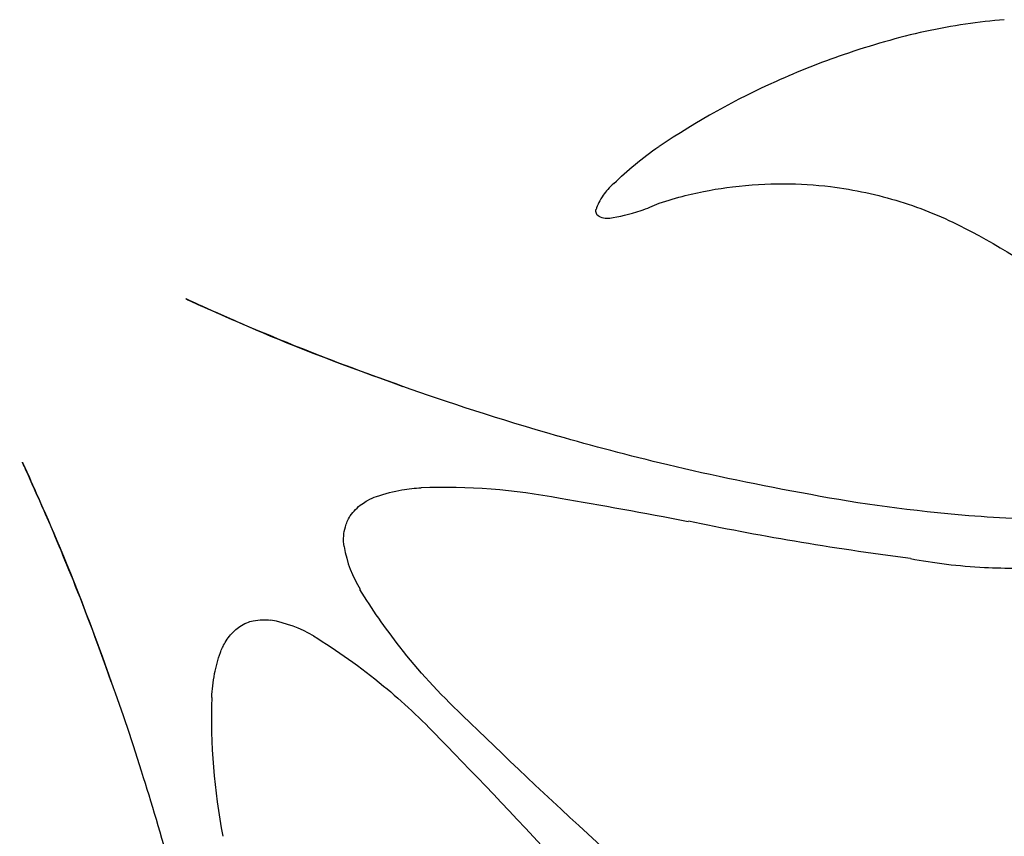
# Model space of a CAD drawing. Extents: x -1.04 to 1.04, y -1.04 to 1.04.
# Tile 8 of 19: x -0.92 to -0.51, y 0.69 to 1.03. Entities that reach past the tile are written whole.
import ezdxf

# ---------------------------------------------------------------- set-up
doc = ezdxf.new("R2010")
doc.units = 0

msp = doc.modelspace()

# ---------------------------------------------------------------- linework, layer by layer
at = {"layer": 'Default', "color": 202, "linetype": 'CONTINUOUS', "extrusion": (0.509577, -0.682617, 0.5238)}
msp.add_arc((-0.001045, -0.001095, -1.218605), 0.279902, 39.838016, 48.521385, dxfattribs=at)
at = {"layer": 'Default', "color": 202, "linetype": 'CONTINUOUS', "extrusion": (-0.509577, 0.682617, 0.5238)}
msp.add_arc((0.001045, 0.001095, 1.218605), 0.279902, 219.838016, 228.521385, dxfattribs=at)
at = {"layer": 'Default', "color": 202, "linetype": 'CONTINUOUS', "extrusion": (0.500267, -0.694689, 0.516856)}
msp.add_arc((2.6e-05, 3.7e-05, -1.222824), 0.25919, 50.571257, 59.645438, dxfattribs=at)
at = {"layer": 'Default', "color": 202, "linetype": 'CONTINUOUS', "extrusion": (-0.500267, 0.694689, 0.516856)}
msp.add_arc((-2.6e-05, -3.7e-05, 1.222824), 0.25919, 230.571257, 239.645438, dxfattribs=at)
at = {"layer": 'Default', "color": 202, "linetype": 'CONTINUOUS', "extrusion": (0.49231, -0.725763, 0.48052)}
msp.add_arc((5e-06, 1.1e-05, -1.233948), 0.199668, 60.499769, 69.873242, dxfattribs=at)
at = {"layer": 'Default', "color": 202, "linetype": 'CONTINUOUS', "extrusion": (-0.49231, 0.725763, 0.48052)}
msp.add_arc((-5e-06, -1.1e-05, 1.233948), 0.199668, 240.499769, 249.873242, dxfattribs=at)
at = {"layer": 'Default', "color": 202, "linetype": 'CONTINUOUS', "extrusion": (0.491309, -0.744923, 0.451336)}
msp.add_arc((0, 0, -1.240168), 0.156472, 70.012026, 90.934536, dxfattribs=at)
at = {"layer": 'Default', "color": 202, "linetype": 'CONTINUOUS', "extrusion": (-0.491309, 0.744923, 0.451336)}
msp.add_arc((-0, -0, 1.240168), 0.156472, 250.012026, 270.934536, dxfattribs=at)
at = {"layer": 'Default', "color": 202, "linetype": 'CONTINUOUS', "extrusion": (-0.505022, 0.771448, -0.387067)}
msp.add_arc((1.1e-05, 2e-05, 1.248094), 0.068978, 63.371489, 84.503876, dxfattribs=at)
at = {"layer": 'Default', "color": 202, "linetype": 'CONTINUOUS', "extrusion": (0.505022, -0.771448, -0.387067)}
msp.add_arc((-1.1e-05, -2e-05, -1.248094), 0.068978, 243.371489, 264.503876, dxfattribs=at)
at = {"layer": 'Default', "color": 202, "linetype": 'CONTINUOUS', "extrusion": (0.530395, -0.771606, 0.351149)}
msp.add_arc((-4e-06, 7e-06, -1.249919), 0.014236, 107.967899, 139.186266, dxfattribs=at)
at = {"layer": 'Default', "color": 202, "linetype": 'CONTINUOUS', "extrusion": (-0.530395, 0.771606, 0.351149)}
msp.add_arc((4e-06, -7e-06, 1.249919), 0.014236, 287.967899, 319.186266, dxfattribs=at)
at = {"layer": 'Default', "color": 202, "linetype": 'CONTINUOUS', "extrusion": (-0.569736, 0.66312, -0.485461)}
msp.add_arc((0.000734, -0.000616, 1.234509), 0.197137, 136.056228, 143.96711, dxfattribs=at)
at = {"layer": 'Default', "color": 202, "linetype": 'CONTINUOUS', "extrusion": (0.569736, -0.66312, -0.485461)}
msp.add_arc((-0.000734, 0.000616, -1.234509), 0.197137, 316.056228, 323.96711, dxfattribs=at)
at = {"layer": 'Default', "color": 202, "linetype": 'CONTINUOUS', "extrusion": (-0.595262, 0.615023, -0.517117)}
msp.add_arc((4.8e-05, -2.9e-05, 1.21971), 0.273563, 145.596581, 152.177559, dxfattribs=at)
at = {"layer": 'Default', "color": 202, "linetype": 'CONTINUOUS', "extrusion": (0.595262, -0.615023, -0.517117)}
msp.add_arc((-4.8e-05, 2.9e-05, -1.21971), 0.273563, 325.596581, 332.177559, dxfattribs=at)
at = {"layer": 'Default', "color": 202, "linetype": 'CONTINUOUS', "extrusion": (-0.624398, 0.562066, -0.54241)}
msp.add_arc((0.000134, -5.6e-05, 1.199181), 0.352939, 154.205897, 159.261297, dxfattribs=at)
at = {"layer": 'Default', "color": 202, "linetype": 'CONTINUOUS', "extrusion": (0.624398, -0.562066, -0.54241)}
msp.add_arc((-0.000134, 5.6e-05, -1.199181), 0.352939, 334.205897, 339.261297, dxfattribs=at)
at = {"layer": 'Default', "color": 202, "linetype": 'CONTINUOUS', "extrusion": (-0.655197, 0.506216, -0.560769)}
msp.add_arc((-9e-06, 2e-06, 1.173138), 0.431553, 161.672066, 168.260053, dxfattribs=at)
at = {"layer": 'Default', "color": 202, "linetype": 'CONTINUOUS', "extrusion": (0.655197, -0.506216, -0.560769)}
msp.add_arc((9e-06, -2e-06, -1.173138), 0.431553, 341.672066, 348.260053, dxfattribs=at)
at = {"layer": 'Default', "color": 202, "linetype": 'CONTINUOUS', "extrusion": (0.516913, -0.775574, 0.362335)}
msp.add_arc((1.4e-05, -1e-05, -1.249461), 0.036707, 138.781476, 155.815151, dxfattribs=at)
at = {"layer": 'Default', "color": 202, "linetype": 'CONTINUOUS', "extrusion": (-0.516913, 0.775574, 0.362335)}
msp.add_arc((-1.4e-05, 1e-05, 1.249461), 0.036707, 318.781476, 335.815151, dxfattribs=at)
at = {"layer": 'Default', "color": 202, "linetype": 'CONTINUOUS', "extrusion": (-0.557123, 0.68948, -0.46285)}
msp.add_arc((5.6e-05, -5.9e-05, 1.240914), 0.150525, 129.70418, 135.110883, dxfattribs=at)
at = {"layer": 'Default', "color": 202, "linetype": 'CONTINUOUS', "extrusion": (0.557123, -0.68948, -0.46285)}
msp.add_arc((-5.6e-05, 5.9e-05, -1.240914), 0.150525, 309.70418, 315.110883, dxfattribs=at)
at = {"layer": 'Default', "color": 202, "linetype": 'CONTINUOUS', "extrusion": (-0.527985, 0.771377, -0.355258)}
msp.add_arc((2e-06, 0, 1.249841), 0.019918, 351.983551, 376.598918, dxfattribs=at)
at = {"layer": 'Default', "color": 202, "linetype": 'CONTINUOUS', "extrusion": (0.527985, -0.771377, -0.355258)}
msp.add_arc((-2e-06, -0, -1.249841), 0.019918, 171.983551, 196.598918, dxfattribs=at)
at = {"layer": 'Default', "color": 202, "linetype": 'CONTINUOUS', "extrusion": (0.509115, -0.7917, 0.33766)}
msp.add_arc((1.1e-05, 1.1e-05, -1.248501), 0.061209, 215.597365, 232.792233, dxfattribs=at)
at = {"layer": 'Default', "color": 202, "linetype": 'CONTINUOUS', "extrusion": (-0.509115, 0.7917, 0.33766)}
msp.add_arc((-1.1e-05, -1.1e-05, 1.248501), 0.061209, 35.597365, 52.792233, dxfattribs=at)
at = {"layer": 'Default', "color": 202, "linetype": 'CONTINUOUS', "extrusion": (0.516131, -0.780984, 0.351672)}
msp.add_arc((-1.1e-05, -1.7e-05, -1.249438), 0.037466, 233.072988, 247.258695, dxfattribs=at)
at = {"layer": 'Default', "color": 202, "linetype": 'CONTINUOUS', "extrusion": (-0.516131, 0.780984, 0.351672)}
msp.add_arc((1.1e-05, 1.7e-05, 1.249438), 0.037466, 53.072988, 67.258695, dxfattribs=at)
at = {"layer": 'Default', "color": 202, "linetype": 'CONTINUOUS', "extrusion": (-0.681198, 0.460329, -0.569268)}
msp.add_arc((3.4e-05, -4e-06, 1.148418), 0.493628, 170.267636, 176.170492, dxfattribs=at)
at = {"layer": 'Default', "color": 202, "linetype": 'CONTINUOUS', "extrusion": (0.681198, -0.460329, -0.569268)}
msp.add_arc((-3.4e-05, 4e-06, -1.148418), 0.493628, 350.267636, 356.170492, dxfattribs=at)
at = {"layer": 'Default', "color": 202, "linetype": 'CONTINUOUS', "extrusion": (0.521859, -0.776411, 0.35334)}
msp.add_arc((0.001347, 0.0004, -1.249638), 0.031469, 190.648784, 202.459245, dxfattribs=at)
at = {"layer": 'Default', "color": 202, "linetype": 'CONTINUOUS', "extrusion": (-0.521859, 0.776411, 0.35334)}
msp.add_arc((-0.001347, -0.0004, 1.249638), 0.031469, 10.648784, 22.459245, dxfattribs=at)
at = {"layer": 'Default', "color": 202, "linetype": 'CONTINUOUS', "extrusion": (0.530437, -0.768491, 0.357852)}
msp.add_arc((8e-06, 5e-06, -1.249917), 0.014439, 202.40815, 215.425203, dxfattribs=at)
at = {"layer": 'Default', "color": 202, "linetype": 'CONTINUOUS', "extrusion": (-0.530437, 0.768491, 0.357852)}
msp.add_arc((-8e-06, -5e-06, 1.249917), 0.014439, 22.40815, 35.425203, dxfattribs=at)
at = {"layer": 'Default', "color": 202, "linetype": 'CONTINUOUS', "extrusion": (-0.824299, 0.129066, -0.551246)}
msp.add_arc((-0.001473, -0.000309, 0.898061), 0.86797, 190.449614, 196.710188, dxfattribs=at)
at = {"layer": 'Default', "color": 202, "linetype": 'CONTINUOUS', "extrusion": (0.824299, -0.129066, -0.551246)}
msp.add_arc((0.001473, 0.000309, -0.898061), 0.86797, 10.449614, 16.710188, dxfattribs=at)
at = {"layer": 'Default', "color": 202, "linetype": 'CONTINUOUS', "extrusion": (-0.406284, -0.913747, -0.000165)}
msp.add_arc((-2e-06, -0, -0.493491), 1.148461, 169.148393, 182.417315, dxfattribs=at)
at = {"layer": 'Default', "color": 202, "linetype": 'CONTINUOUS', "extrusion": (-0.389557, -0.921, 0.0022)}
msp.add_arc((-0, -0, -0.514441), 1.139232, 182.375848, 192.961389, dxfattribs=at)
at = {"layer": 'Default', "color": 202, "linetype": 'CONTINUOUS', "extrusion": (-0.328416, -0.944406, -0.015511)}
msp.add_arc((-2.9e-05, 7e-06, -0.589325), 1.10233, 162.682471, 169.167266, dxfattribs=at)
at = {"layer": 'Default', "color": 202, "linetype": 'CONTINUOUS', "extrusion": (-0.266328, -0.963294, 0.033679)}
msp.add_arc((1e-06, 0, -0.662162), 1.060209, 192.777776, 204.448549, dxfattribs=at)
at = {"layer": 'Default', "color": 202, "linetype": 'CONTINUOUS', "extrusion": (-0.235637, -0.97075, -0.046036)}
msp.add_arc((-1.1e-05, 5e-06, -0.697683), 1.037166, 155.556293, 162.872998, dxfattribs=at)
at = {"layer": 'Default', "color": 202, "linetype": 'CONTINUOUS', "extrusion": (0.129088, 0.986819, -0.097597)}
msp.add_arc((-0, 0, 0.816343), 0.946617, 327.502163, 336.133843, dxfattribs=at)
at = {"layer": 'Default', "color": 202, "linetype": 'CONTINUOUS', "extrusion": (-0.129088, -0.986819, -0.097597)}
msp.add_arc((0, -0, -0.816343), 0.946617, 147.502163, 156.133843, dxfattribs=at)
at = {"layer": 'Default', "color": 202, "linetype": 'CONTINUOUS', "extrusion": (0.031712, 0.987078, -0.157074)}
msp.add_arc((1e-05, -7e-06, 0.918862), 0.84745, 322.631937, 328.162136, dxfattribs=at)
at = {"layer": 'Default', "color": 202, "linetype": 'CONTINUOUS', "extrusion": (-0.031712, -0.987078, -0.157074)}
msp.add_arc((-1e-05, 7e-06, -0.918862), 0.84745, 142.631937, 148.162136, dxfattribs=at)
at = {"layer": 'Default', "color": 202, "linetype": 'CONTINUOUS', "extrusion": (-0.912957, -0.408055, 0.000168)}
msp.add_arc((0, -0, 0.491179), 1.149454, 169.085239, 182.43099, dxfattribs=at)
at = {"layer": 'Default', "color": 202, "linetype": 'CONTINUOUS', "extrusion": (-0.920307, -0.39119, -0.002233)}
msp.add_arc((1e-06, 0, 0.512338), 1.140181, 182.389114, 193.036731, dxfattribs=at)
at = {"layer": 'Default', "color": 202, "linetype": 'CONTINUOUS', "extrusion": (-0.037286, 0.977277, -0.208663)}
msp.add_arc((-3e-05, 2.5e-05, 0.98882), 0.764719, 316.459023, 323.392077, dxfattribs=at)
at = {"layer": 'Default', "color": 202, "linetype": 'CONTINUOUS', "extrusion": (0.037286, -0.977277, -0.208663)}
msp.add_arc((3e-05, -2.5e-05, -0.98882), 0.764719, 136.459023, 143.392077, dxfattribs=at)
at = {"layer": 'Default', "color": 202, "linetype": 'CONTINUOUS', "extrusion": (0.795202, -0.104208, 0.597323)}
msp.add_arc((4.3e-05, -2e-06, -1.009432), 0.737214, 358.014369, 365.621298, dxfattribs=at)
at = {"layer": 'Default', "color": 202, "linetype": 'CONTINUOUS', "extrusion": (-0.795202, 0.104208, 0.597323)}
msp.add_arc((-4.3e-05, 2e-06, 1.009432), 0.737214, 178.014369, 185.621298, dxfattribs=at)
at = {"layer": 'Default', "color": 202, "linetype": 'CONTINUOUS', "extrusion": (-0.619932, 0.657775, -0.427805)}
msp.add_arc((0.000549, -0.000665, 1.249879), 0.018214, 121.763179, 137.354926, dxfattribs=at)
at = {"layer": 'Default', "color": 202, "linetype": 'CONTINUOUS', "extrusion": (0.619932, -0.657775, -0.427805)}
msp.add_arc((-0.000549, 0.000665, -1.249879), 0.018214, 301.763179, 317.354926, dxfattribs=at)
at = {"layer": 'Default', "color": 202, "linetype": 'CONTINUOUS', "extrusion": (-0.636141, 0.618618, -0.461125)}
msp.add_arc((1.6e-05, -1.2e-05, 1.247128), 0.084702, 137.331354, 147.91633, dxfattribs=at)
at = {"layer": 'Default', "color": 202, "linetype": 'CONTINUOUS', "extrusion": (0.636141, -0.618618, -0.461125)}
msp.add_arc((-1.6e-05, 1.2e-05, -1.247128), 0.084702, 317.331354, 327.91633, dxfattribs=at)
at = {"layer": 'Default', "color": 202, "linetype": 'CONTINUOUS', "extrusion": (-0.647827, 0.595558, -0.475005)}
msp.add_arc((0.000115, -6.2e-05, 1.244107), 0.121365, 148.475532, 154.510501, dxfattribs=at)
at = {"layer": 'Default', "color": 202, "linetype": 'CONTINUOUS', "extrusion": (0.647827, -0.595558, -0.475005)}
msp.add_arc((-0.000115, 6.2e-05, -1.244107), 0.121365, 328.475532, 334.510501, dxfattribs=at)
at = {"layer": 'Default', "color": 202, "linetype": 'CONTINUOUS', "extrusion": (-0.194382, 0.913529, -0.357323)}
msp.add_arc((-0, 1e-06, 1.134974), 0.523769, 310.030253, 319.769172, dxfattribs=at)
at = {"layer": 'Default', "color": 202, "linetype": 'CONTINUOUS', "extrusion": (0.194382, -0.913529, -0.357323)}
msp.add_arc((0, -1e-06, -1.134974), 0.523769, 130.030253, 139.769172, dxfattribs=at)
at = {"layer": 'Default', "color": 202, "linetype": 'CONTINUOUS', "extrusion": (-0.619382, 0.661381, -0.423013)}
msp.add_arc((0, 2e-06, 1.249962), 0.009789, 63.896963, 105.99289, dxfattribs=at)
at = {"layer": 'Default', "color": 202, "linetype": 'CONTINUOUS', "extrusion": (0.619382, -0.661381, -0.423013)}
msp.add_arc((-0, -2e-06, -1.249962), 0.009789, 243.896963, 285.99289, dxfattribs=at)
at = {"layer": 'Default', "color": 202, "linetype": 'CONTINUOUS', "extrusion": (-0.619302, 0.660624, -0.424313)}
msp.add_arc((-1e-06, 3e-06, 1.249946), 0.011669, 106.282783, 121.00559, dxfattribs=at)
at = {"layer": 'Default', "color": 202, "linetype": 'CONTINUOUS', "extrusion": (0.619302, -0.660624, -0.424313)}
msp.add_arc((1e-06, -3e-06, -1.249946), 0.011669, 286.282783, 301.00559, dxfattribs=at)
at = {"layer": 'Default', "color": 202, "linetype": 'CONTINUOUS', "extrusion": (0.34432, 0.928044, 0.142048)}
msp.add_arc((0.002112, -0.001777, 0.44697), 1.164595, 319.290524, 323.531834, dxfattribs=at)
at = {"layer": 'Default', "color": 202, "linetype": 'CONTINUOUS', "extrusion": (-0.34432, -0.928044, 0.142048)}
msp.add_arc((-0.002112, 0.001777, -0.44697), 1.164595, 139.290524, 143.531834, dxfattribs=at)
at = {"layer": 'Default', "color": 202, "linetype": 'CONTINUOUS', "extrusion": (-0.944009, -0.329545, 0.015741)}
msp.add_arc((1.2e-05, -3e-06, 0.587958), 1.103102, 162.580998, 169.104661, dxfattribs=at)
at = {"layer": 'Default', "color": 202, "linetype": 'CONTINUOUS', "extrusion": (-0.614781, 0.662997, -0.427177)}
msp.add_arc((-5e-06, -6e-06, 1.249876), 0.017596, 34.387411, 55.678518, dxfattribs=at)
at = {"layer": 'Default', "color": 202, "linetype": 'CONTINUOUS', "extrusion": (0.614781, -0.662997, -0.427177)}
msp.add_arc((5e-06, 6e-06, -1.249876), 0.017596, 214.387411, 235.678518, dxfattribs=at)
at = {"layer": 'Default', "color": 202, "linetype": 'CONTINUOUS', "extrusion": (-0.234645, 0.883138, -0.406213)}
msp.add_arc((-1e-06, 1e-06, 1.168943), 0.442801, 304.406371, 311.018112, dxfattribs=at)
at = {"layer": 'Default', "color": 202, "linetype": 'CONTINUOUS', "extrusion": (0.234645, -0.883138, -0.406213)}
msp.add_arc((1e-06, -1e-06, -1.168943), 0.442801, 124.406371, 131.018112, dxfattribs=at)
at = {"layer": 'Default', "color": 202, "linetype": 'CONTINUOUS', "extrusion": (-0.072833, 0.968368, -0.238659)}
msp.add_arc((1.8e-05, -1.8e-05, 1.009366), 0.73732, 310.889493, 321.155334, dxfattribs=at)
at = {"layer": 'Default', "color": 202, "linetype": 'CONTINUOUS', "extrusion": (0.072833, -0.968368, -0.238659)}
msp.add_arc((-1.8e-05, 1.8e-05, -1.009366), 0.73732, 130.889493, 141.155334, dxfattribs=at)
at = {"layer": 'Default', "color": 202, "linetype": 'CONTINUOUS', "extrusion": (-0.963097, -0.266978, -0.034166)}
msp.add_arc((-0, -0, 0.661446), 1.060655, 192.849455, 204.593479, dxfattribs=at)
at = {"layer": 'Default', "color": 202, "linetype": 'CONTINUOUS', "extrusion": (-0.591661, 0.675494, -0.440052)}
msp.add_arc((-4e-06, -1e-06, 1.248819), 0.054329, 14.850953, 23.915803, dxfattribs=at)
at = {"layer": 'Default', "color": 202, "linetype": 'CONTINUOUS', "extrusion": (0.591661, -0.675494, -0.440052)}
msp.add_arc((4e-06, 1e-06, -1.248819), 0.054329, 194.850953, 203.915803, dxfattribs=at)
at = {"layer": 'Default', "color": 202, "linetype": 'CONTINUOUS', "extrusion": (-0.605097, 0.667561, -0.433843)}
msp.add_arc((-0.00194, -0.001101, 1.249555), 0.035567, 24.589878, 34.531503, dxfattribs=at)
at = {"layer": 'Default', "color": 202, "linetype": 'CONTINUOUS', "extrusion": (0.605097, -0.667561, -0.433843)}
msp.add_arc((0.00194, 0.001101, -1.249555), 0.035567, 204.589878, 214.531503, dxfattribs=at)
at = {"layer": 'Default', "color": 202, "linetype": 'CONTINUOUS', "extrusion": (0.490133, -0.736884, 0.465587)}
msp.add_arc((-2e-05, 2e-06, -1.233042), 0.205183, 168.228664, 179.479557, dxfattribs=at)
at = {"layer": 'Default', "color": 202, "linetype": 'CONTINUOUS', "extrusion": (-0.490133, 0.736884, 0.465587)}
msp.add_arc((2e-05, -2e-06, 1.233042), 0.205183, 348.228664, 359.479557, dxfattribs=at)
at = {"layer": 'Default', "color": 202, "linetype": 'CONTINUOUS', "extrusion": (0.325943, -0.781258, 0.532352)}
msp.add_arc((-2.5e-05, -2.4e-05, -1.225705), 0.245216, 218.659569, 227.969887, dxfattribs=at)
at = {"layer": 'Default', "color": 202, "linetype": 'CONTINUOUS', "extrusion": (-0.325943, 0.781258, 0.532352)}
msp.add_arc((2.5e-05, 2.4e-05, 1.225705), 0.245216, 38.659569, 47.969887, dxfattribs=at)
at = {"layer": 'Default', "color": 202, "linetype": 'CONTINUOUS', "extrusion": (-0.970614, -0.236068, 0.046692)}
msp.add_arc((-2e-06, 1e-06, 0.697265), 1.037457, 155.412057, 162.775381, dxfattribs=at)
at = {"layer": 'Default', "color": 202, "linetype": 'CONTINUOUS', "extrusion": (0.343192, -0.757441, 0.55543)}
msp.add_arc((-1.2e-05, -1.5e-05, -1.234015), 0.199249, 227.059683, 236.43655, dxfattribs=at)
at = {"layer": 'Default', "color": 202, "linetype": 'CONTINUOUS', "extrusion": (-0.343192, 0.757441, 0.55543)}
msp.add_arc((1.2e-05, 1.5e-05, 1.234015), 0.199249, 47.059683, 56.43655, dxfattribs=at)
at = {"layer": 'Default', "color": 202, "linetype": 'CONTINUOUS', "extrusion": (0.088755, 0.917224, -0.38836)}
msp.add_arc((7e-06, -1e-06, 0.883155), 0.884604, 339.725094, 343.652635, dxfattribs=at)
at = {"layer": 'Default', "color": 202, "linetype": 'CONTINUOUS', "extrusion": (-0.088755, -0.917224, -0.38836)}
msp.add_arc((-7e-06, 1e-06, -0.883155), 0.884604, 159.725094, 163.652635, dxfattribs=at)
at = {"layer": 'Default', "color": 202, "linetype": 'CONTINUOUS', "extrusion": (-0.66309, 0.614057, -0.428073)}
msp.add_arc((-4.5e-05, 5.3e-05, 1.249852), 0.019137, 124.861985, 149.163876, dxfattribs=at)
at = {"layer": 'Default', "color": 202, "linetype": 'CONTINUOUS', "extrusion": (0.66309, -0.614057, -0.428073)}
msp.add_arc((4.5e-05, -5.3e-05, -1.249852), 0.019137, 304.861985, 329.163876, dxfattribs=at)
at = {"layer": 'Default', "color": 202, "linetype": 'CONTINUOUS', "extrusion": (-0.672175, 0.596694, -0.438333)}
msp.add_arc((-5.1e-05, 1.6e-05, 1.249122), 0.04679, 149.408865, 165.507363, dxfattribs=at)
at = {"layer": 'Default', "color": 202, "linetype": 'CONTINUOUS', "extrusion": (0.672175, -0.596694, -0.438333)}
msp.add_arc((5.1e-05, -1.6e-05, -1.249122), 0.04679, 329.408865, 345.507363, dxfattribs=at)
at = {"layer": 'Default', "color": 202, "linetype": 'CONTINUOUS', "extrusion": (0.74871, -0.469189, 0.46829)}
msp.add_arc((-0.000568, -2.7e-05, -1.227644), 0.235918, 0.708786, 10.489697, dxfattribs=at)
at = {"layer": 'Default', "color": 202, "linetype": 'CONTINUOUS', "extrusion": (-0.74871, 0.469189, 0.46829)}
msp.add_arc((0.000568, 2.7e-05, 1.227644), 0.235918, 180.708786, 190.489697, dxfattribs=at)
at = {"layer": 'Default', "color": 202, "linetype": 'CONTINUOUS', "extrusion": (-0.661165, 0.619575, -0.423069)}
msp.add_arc((1e-06, -2e-06, 1.249961), 0.009838, 80.169438, 115.696765, dxfattribs=at)
at = {"layer": 'Default', "color": 202, "linetype": 'CONTINUOUS', "extrusion": (0.661165, -0.619575, -0.423069)}
msp.add_arc((-1e-06, 2e-06, -1.249961), 0.009838, 260.169438, 295.696765, dxfattribs=at)
at = {"layer": 'Default', "color": 202, "linetype": 'CONTINUOUS', "extrusion": (-0.657789, 0.620046, -0.427617)}
msp.add_arc((-1e-05, -1.2e-05, 1.249885), 0.016974, 41.937477, 61.168945, dxfattribs=at)
at = {"layer": 'Default', "color": 202, "linetype": 'CONTINUOUS', "extrusion": (0.657789, -0.620046, -0.427617)}
msp.add_arc((1e-05, 1.2e-05, -1.249885), 0.016974, 221.937477, 241.168945, dxfattribs=at)
at = {"layer": 'Default', "color": 202, "linetype": 'CONTINUOUS', "extrusion": (-0.66073, 0.619509, -0.423844)}
msp.add_arc((3e-06, 6e-06, 1.249952), 0.010936, 61.894616, 79.51598, dxfattribs=at)
at = {"layer": 'Default', "color": 202, "linetype": 'CONTINUOUS', "extrusion": (0.66073, -0.619509, -0.423844)}
msp.add_arc((-3e-06, -6e-06, -1.249952), 0.010936, 241.894616, 259.51598, dxfattribs=at)
at = {"layer": 'Default', "color": 202, "linetype": 'CONTINUOUS', "extrusion": (-0.916447, -0.074522, -0.393157)}
msp.add_arc((-2.4e-05, -9e-06, 0.89606), 0.871511, 195.937672, 200.808072, dxfattribs=at)
at = {"layer": 'Default', "color": 202, "linetype": 'CONTINUOUS', "extrusion": (0.916447, 0.074522, -0.393157)}
msp.add_arc((2.4e-05, 9e-06, -0.89606), 0.871511, 15.937672, 20.808072, dxfattribs=at)
at = {"layer": 'Default', "color": 202, "linetype": 'CONTINUOUS', "extrusion": (-0.620195, 0.635628, -0.459712)}
msp.add_arc((1e-06, 1e-06, 1.247328), 0.081682, 33.712403, 42.688579, dxfattribs=at)
at = {"layer": 'Default', "color": 202, "linetype": 'CONTINUOUS', "extrusion": (0.620195, -0.635628, -0.459712)}
msp.add_arc((-1e-06, -1e-06, -1.247328), 0.081682, 213.712403, 222.688579, dxfattribs=at)
at = {"layer": 'Default', "color": 202, "linetype": 'CONTINUOUS', "extrusion": (-0.035303, 0.903558, -0.427009)}
msp.add_arc((-2.9e-05, 1e-05, 0.990949), 0.761949, 337.352175, 342.923254, dxfattribs=at)
at = {"layer": 'Default', "color": 202, "linetype": 'CONTINUOUS', "extrusion": (0.035303, -0.903558, -0.427009)}
msp.add_arc((2.9e-05, -1e-05, -0.990949), 0.761949, 157.352175, 162.923254, dxfattribs=at)
at = {"layer": 'Default', "color": 202, "linetype": 'CONTINUOUS', "extrusion": (-0.597623, 0.646826, -0.473775)}
msp.add_arc((2e-06, 1e-06, 1.244452), 0.117635, 25.368742, 33.011357, dxfattribs=at)
at = {"layer": 'Default', "color": 202, "linetype": 'CONTINUOUS', "extrusion": (0.597623, -0.646826, -0.473775)}
msp.add_arc((-2e-06, -1e-06, -1.244452), 0.117635, 205.368742, 213.011357, dxfattribs=at)
at = {"layer": 'Default', "color": 202, "linetype": 'CONTINUOUS', "extrusion": (-0.984527, -0.151902, -0.087361)}
msp.add_arc((-3.6e-05, -1.9e-05, 0.79207), 0.966977, 204.178861, 209.629689, dxfattribs=at)
at = {"layer": 'Default', "color": 202, "linetype": 'CONTINUOUS', "extrusion": (0.984527, 0.151902, -0.087361)}
msp.add_arc((3.6e-05, 1.9e-05, -0.79207), 0.966977, 24.178861, 29.629689, dxfattribs=at)
at = {"layer": 'Default', "color": 202, "linetype": 'CONTINUOUS', "extrusion": (-0.900847, 0.046916, -0.431595)}
msp.add_arc((3e-06, 2e-06, 1.000294), 0.749611, 197.669436, 202.304177, dxfattribs=at)
at = {"layer": 'Default', "color": 202, "linetype": 'CONTINUOUS', "extrusion": (0.900847, -0.046916, -0.431595)}
msp.add_arc((-3e-06, -2e-06, -1.000294), 0.749611, 17.669436, 22.304177, dxfattribs=at)
at = {"layer": 'Default', "color": 202, "linetype": 'CONTINUOUS', "extrusion": (0.114542, -0.794685, 0.596118)}
msp.add_arc((3.4e-05, -5e-06, -1.017283), 0.726419, 173.974911, 181.704251, dxfattribs=at)
at = {"layer": 'Default', "color": 202, "linetype": 'CONTINUOUS', "extrusion": (-0.114542, 0.794685, 0.596118)}
msp.add_arc((-3.4e-05, 5e-06, 1.017283), 0.726419, 353.974911, 361.704251, dxfattribs=at)
at = {"layer": 'Default', "color": 202, "linetype": 'CONTINUOUS', "extrusion": (0.573535, 0.812583, -0.103767)}
msp.add_arc((-1.6e-05, 1.3e-05, 0.254736), 1.223789, 314.834487, 327.050668, dxfattribs=at)
at = {"layer": 'Default', "color": 202, "linetype": 'CONTINUOUS', "extrusion": (-0.573535, -0.812583, -0.103767)}
msp.add_arc((1.6e-05, -1.3e-05, -0.254736), 1.223789, 134.834487, 147.050668, dxfattribs=at)
at = {"layer": 'Default', "color": 202, "linetype": 'CONTINUOUS', "extrusion": (-0.813054, -0.572381, -0.106406)}
msp.add_arc((-1.4e-05, -1.1e-05, 0.257245), 1.223226, 212.917799, 225.141644, dxfattribs=at)
at = {"layer": 'Default', "color": 202, "linetype": 'CONTINUOUS', "extrusion": (0.813054, 0.572381, -0.106406)}
msp.add_arc((1.4e-05, 1.1e-05, -0.257245), 1.223226, 32.917799, 45.141644, dxfattribs=at)
at = {"layer": 'Default', "color": 202, "linetype": 'CONTINUOUS', "extrusion": (-0.988629, -0.076163, -0.129663)}
msp.add_arc((-1.2e-05, -7e-06, 0.872988), 0.894632, 209.161597, 214.370716, dxfattribs=at)
at = {"layer": 'Default', "color": 202, "linetype": 'CONTINUOUS', "extrusion": (0.988629, 0.076163, -0.129663)}
msp.add_arc((1.2e-05, 7e-06, -0.872988), 0.894632, 29.161597, 34.370716, dxfattribs=at)

doc.saveas('drawing.dxf')
